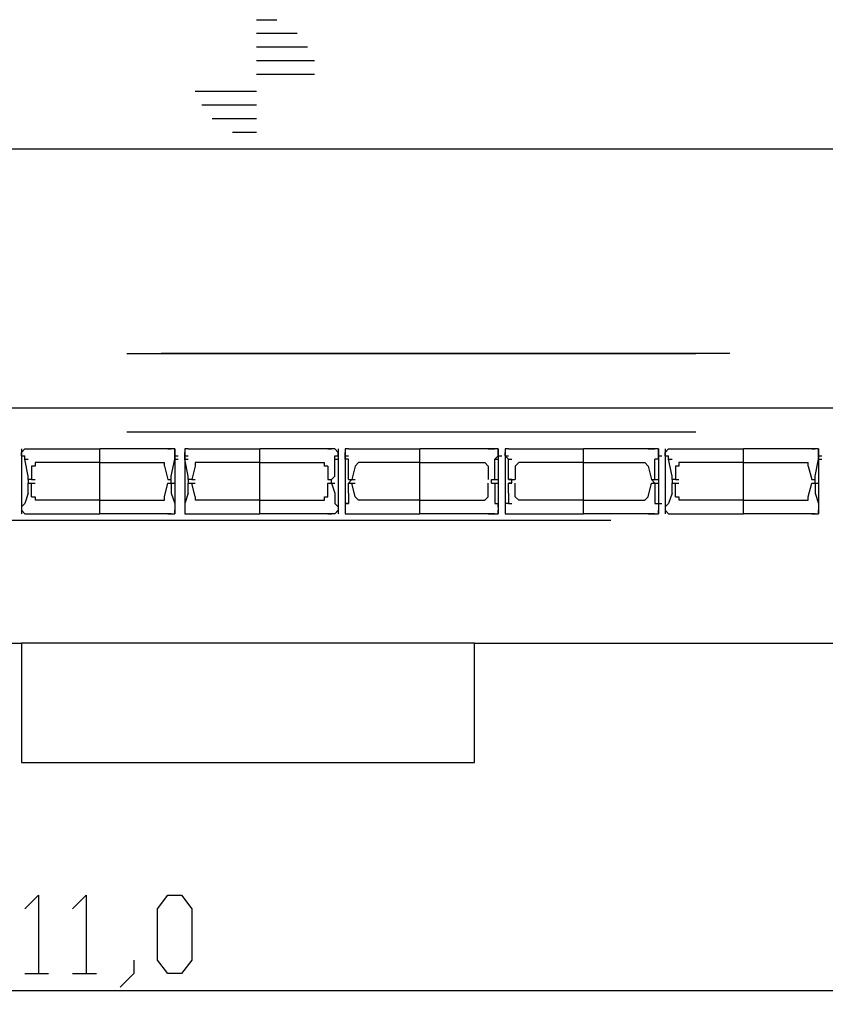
# Model space of a CAD drawing. Header units: millimetres. Extents: x 46 to 491, y -41 to 547.
# Tile 56 of 140: x 141 to 151, y 152 to 164. Entities that reach past the tile are written whole.
import ezdxf

# ---------------------------------------------------------------- set-up
doc = ezdxf.new("R2010")
doc.units = ezdxf.units.MM
doc.header["$LTSCALE"] = 10
doc.layers.add('xref', color=252, linetype='Continuous')

# ---------------------------------------------------------------- blocks, each defined once
blk = doc.blocks.new('stacja')
at = {"color": 9, "lineweight": 25}
for points in [[(131.445, 111.717666), (47.074667, 111.717666), (46.99, 111.844666), (46.863, 111.887), (46.778334, 111.844666), (46.693667, 111.717666), (46.778334, 111.590666), (46.863, 111.548333), (46.99, 111.590666), (47.074667, 111.717666)], [(131.614334, 108.500333), (41.529, 108.500333)], [(86.741, 107.992333), (86.698667, 107.95)], [(86.783334, 107.653666), (86.741, 107.865333), (86.741, 107.907666)], [(86.825667, 107.188), (87.672334, 107.188), (87.672334, 107.992333)], [(86.825667, 107.992333), (86.868, 107.992333)], [(88.519, 107.188), (87.672334, 107.188), (87.672334, 107.992333)], [(88.519, 107.992333), (88.561334, 107.992333)], [(88.603667, 107.95), (88.603667, 107.992333), (88.561334, 107.992333)], [(88.561334, 107.653666), (88.603667, 107.865333), (88.603667, 107.95)], [(88.773, 107.992333), (88.730667, 107.992333), (88.730667, 107.95)], [(88.773, 107.653666), (88.730667, 107.865333), (88.730667, 107.95)], [(88.815334, 107.188), (89.662, 107.188), (89.662, 107.992333)], [(88.815334, 107.992333), (88.857667, 107.992333)], [(90.508667, 107.188), (89.662, 107.188), (89.662, 107.992333)], [(90.508667, 107.992333), (90.551, 107.992333)], [(90.635667, 107.95), (90.593334, 107.992333)], [(90.593334, 107.653666), (90.593334, 107.907666)], [(90.762667, 107.992333), (90.720334, 107.992333), (90.720334, 107.95)], [(90.720334, 107.865333), (90.720334, 107.95)], [(90.847334, 107.188), (91.651667, 107.188), (91.651667, 107.992333)], [(92.498334, 107.188), (91.651667, 107.188), (91.651667, 107.992333)], [(92.625334, 107.95), (92.625334, 107.992333), (92.583, 107.992333)], [(92.583, 107.653666), (92.583, 107.865333), (92.625334, 107.907666), (92.625334, 107.95)], [(92.752334, 107.992333), (92.71, 107.992333), (92.71, 107.95)], [(92.752334, 107.653666), (92.752334, 107.865333), (92.71, 107.907666), (92.71, 107.95)], [(92.837, 107.188), (93.683667, 107.188), (93.683667, 107.992333)], [(94.488, 107.188), (93.683667, 107.188), (93.683667, 107.992333)], [(94.615, 107.95), (94.615, 107.992333), (94.572667, 107.992333)], [(94.615, 107.865333), (94.615, 107.95)], [(94.742, 107.992333), (94.699667, 107.95)], [(94.784334, 107.653666), (94.742, 107.865333), (94.742, 107.907666)], [(94.826667, 107.188), (95.673334, 107.188), (95.673334, 107.992333)], [(94.826667, 107.992333), (94.869, 107.992333)], [(96.52, 107.188), (95.673334, 107.188), (95.673334, 107.992333)], [(96.52, 107.992333), (96.562334, 107.992333)], [(96.604667, 107.95), (96.604667, 107.992333), (96.562334, 107.992333)], [(96.562334, 107.653666), (96.604667, 107.865333), (96.604667, 107.95)], [(86.868, 107.823), (86.868, 107.780666), (86.825667, 107.780666)], [(88.476667, 107.780666), (88.476667, 107.823)], [(88.857667, 107.823), (88.857667, 107.780666)], [(90.508667, 107.780666), (90.466334, 107.780666), (90.466334, 107.823)], [(90.889667, 107.823), (90.847334, 107.780666)], [(92.498334, 107.780666), (92.456, 107.823)], [(92.879334, 107.823), (92.837, 107.780666)], [(94.488, 107.780666), (94.445667, 107.823)], [(94.869, 107.823), (94.869, 107.780666), (94.826667, 107.780666)], [(96.477667, 107.780666), (96.477667, 107.823)], [(86.825667, 107.780666), (86.825667, 107.611333)], [(88.476667, 107.780666), (88.519, 107.611333)], [(88.857667, 107.780666), (88.815334, 107.611333)], [(90.508667, 107.780666), (90.508667, 107.611333)], [(94.826667, 107.780666), (94.826667, 107.611333)], [(96.477667, 107.780666), (96.52, 107.611333)], [(86.783334, 107.611333), (86.783334, 107.653666)], [(86.825667, 107.611333), (86.783334, 107.611333)], [(86.783334, 107.611333), (86.783334, 107.569)], [(86.783334, 107.442), (86.783334, 107.569)], [(86.825667, 107.611333), (86.868, 107.611333)], [(88.519, 107.611333), (88.561334, 107.611333)], [(88.519, 107.611333), (88.561334, 107.611333)], [(88.519, 107.569), (88.561334, 107.569)], [(88.561334, 107.611333), (88.561334, 107.653666)], [(88.561334, 107.569), (88.561334, 107.611333)], [(88.561334, 107.569), (88.561334, 107.442)], [(88.773, 107.611333), (88.773, 107.653666)], [(88.815334, 107.611333), (88.773, 107.611333)], [(88.773, 107.611333), (88.773, 107.569)], [(88.773, 107.442), (88.773, 107.569)], [(88.815334, 107.611333), (88.857667, 107.611333)], [(88.815334, 107.569), (88.857667, 107.569)], [(90.508667, 107.611333), (90.551, 107.611333)], [(90.508667, 107.611333), (90.551, 107.611333)], [(90.508667, 107.569), (90.551, 107.569)], [(90.551, 107.611333), (90.593334, 107.653666)], [(90.551, 107.569), (90.551, 107.611333)], [(90.551, 107.569), (90.593334, 107.442)], [(90.762667, 107.611333), (90.762667, 107.653666)], [(90.805, 107.611333), (90.762667, 107.569)], [(90.762667, 107.611333), (90.805, 107.611333)], [(90.762667, 107.442), (90.762667, 107.569)], [(90.805, 107.611333), (90.847334, 107.611333)], [(90.805, 107.569), (90.847334, 107.569)], [(92.540667, 107.569), (92.540667, 107.611333), (92.583, 107.611333), (92.583, 107.653666)], [(92.540667, 107.569), (92.583, 107.569)], [(92.794667, 107.611333), (92.752334, 107.611333)], [(92.794667, 107.569), (92.752334, 107.569)], [(92.794667, 107.569), (92.794667, 107.611333)], [(94.572667, 107.569), (94.530334, 107.611333), (94.572667, 107.611333), (94.572667, 107.653666)], [(94.572667, 107.569), (94.572667, 107.442)], [(94.784334, 107.611333), (94.784334, 107.653666)], [(94.826667, 107.611333), (94.784334, 107.611333)], [(94.784334, 107.611333), (94.784334, 107.569)], [(94.784334, 107.442), (94.784334, 107.569)], [(94.826667, 107.611333), (94.869, 107.611333)], [(96.52, 107.611333), (96.562334, 107.611333)], [(96.52, 107.611333), (96.562334, 107.611333)], [(96.52, 107.569), (96.562334, 107.569)], [(96.562334, 107.611333), (96.562334, 107.653666)], [(96.562334, 107.569), (96.562334, 107.611333)], [(96.562334, 107.569), (96.562334, 107.442)], [(86.783334, 107.442), (86.741, 107.315)], [(88.561334, 107.442), (88.603667, 107.315)], [(88.773, 107.442), (88.730667, 107.315)], [(90.593334, 107.442), (90.593334, 107.315)], [(92.583, 107.442), (92.583, 107.315), (92.625334, 107.315)], [(92.752334, 107.442), (92.752334, 107.315), (92.71, 107.315)], [(94.784334, 107.442), (94.742, 107.315)], [(96.562334, 107.442), (96.604667, 107.315)], [(86.741, 107.315), (86.698667, 107.272666)], [(86.825667, 107.399666), (86.868, 107.399666), (86.868, 107.357333)], [(88.476667, 107.357333), (88.476667, 107.399666)], [(88.603667, 107.315), (88.603667, 107.272666)], [(88.730667, 107.315), (88.730667, 107.272666)], [(88.857667, 107.399666), (88.857667, 107.357333)], [(90.466334, 107.357333), (90.466334, 107.399666), (90.508667, 107.399666)], [(90.593334, 107.315), (90.635667, 107.272666)], [(90.762667, 107.315), (90.720334, 107.315), (90.720334, 107.272666)], [(90.847334, 107.399666), (90.889667, 107.357333)], [(92.456, 107.357333), (92.498334, 107.399666)], [(92.837, 107.399666), (92.879334, 107.357333)], [(94.445667, 107.357333), (94.488, 107.399666)], [(94.572667, 107.315), (94.615, 107.315), (94.615, 107.272666)], [(94.742, 107.315), (94.699667, 107.272666)], [(94.826667, 107.399666), (94.869, 107.399666), (94.869, 107.357333)], [(96.477667, 107.357333), (96.477667, 107.399666)], [(96.604667, 107.315), (96.604667, 107.272666)], [(86.698667, 107.230333), (86.741, 107.188)], [(86.825667, 107.188), (86.868, 107.188)], [(88.519, 107.188), (88.561334, 107.188)], [(88.561334, 107.188), (88.603667, 107.188), (88.603667, 107.230333)], [(88.730667, 107.230333), (88.730667, 107.188), (88.773, 107.188)], [(88.815334, 107.188), (88.857667, 107.188)], [(90.508667, 107.188), (90.551, 107.188)], [(90.593334, 107.188), (90.635667, 107.230333)], [(90.720334, 107.230333), (90.720334, 107.188), (90.762667, 107.188)], [(92.583, 107.188), (92.625334, 107.188), (92.625334, 107.230333)], [(92.71, 107.230333), (92.71, 107.188), (92.752334, 107.188)], [(94.572667, 107.188), (94.615, 107.188), (94.615, 107.230333)], [(94.699667, 107.230333), (94.742, 107.188)], [(94.826667, 107.188), (94.869, 107.188)], [(96.52, 107.188), (96.562334, 107.188)], [(96.562334, 107.188), (96.604667, 107.188), (96.604667, 107.230333)], [(86.741, 102.277333), (86.910334, 102.446666), (86.910334, 101.473)], [(87.333667, 102.277333), (87.503, 102.446666), (87.503, 101.473)], [(88.095667, 101.642333), (88.095667, 101.473), (87.926334, 101.303666)], [(147.066, 101.261333), (26.289, 101.261333), (26.246667, 101.388333), (26.119667, 101.430666), (25.992667, 101.388333), (25.950334, 101.261333), (25.992667, 101.134333), (26.119667, 101.092), (26.246667, 101.134333), (26.289, 101.261333)], [(86.741, 101.473), (87.037334, 101.473)], [(87.333667, 101.473), (87.63, 101.473)]]:
    blk.add_lwpolyline(points, dxfattribs=at)
for points in [[(86.698667, 105.579333), (86.698667, 104.097666), (92.329, 104.097666), (92.329, 105.579333)], [(88.519, 101.473), (88.392, 101.642333), (88.392, 102.277333), (88.519, 102.446666), (88.688334, 102.446666), (88.815334, 102.277333), (88.815334, 101.642333), (88.688334, 101.473)]]:
    blk.add_lwpolyline(points, close=True, dxfattribs=at)
for points in [[(89.619667, 113.326333), (89.619667, 113.326333), (89.873667, 113.326333), (89.873667, 113.326333)], [(89.619667, 113.157), (89.619667, 113.157), (90.127667, 113.157), (90.127667, 113.157)], [(89.619667, 112.987666), (89.619667, 112.987666), (90.254667, 112.987666), (90.254667, 112.987666)], [(89.619667, 112.818333), (89.619667, 112.818333), (90.339334, 112.818333), (90.339334, 112.818333)], [(89.619667, 112.649), (89.619667, 112.649), (90.339334, 112.649), (90.339334, 112.649)], [(88.857667, 112.437333), (88.857667, 112.437333), (89.619667, 112.437333), (89.619667, 112.437333)], [(88.942334, 112.268), (88.942334, 112.268), (89.619667, 112.268), (89.619667, 112.268)], [(89.069334, 112.098666), (89.069334, 112.098666), (89.619667, 112.098666), (89.619667, 112.098666)], [(89.323334, 111.929333), (89.323334, 111.929333), (89.619667, 111.929333), (89.619667, 111.929333)], [(88.011, 109.177666), (88.011, 109.177666), (95.080667, 109.177666), (95.080667, 109.177666)], [(95.504, 109.177666), (95.504, 109.177666), (88.434334, 109.177666), (88.434334, 109.177666)], [(88.011, 108.204), (88.011, 108.204), (95.080667, 108.204), (95.080667, 108.204)], [(86.698667, 107.992333), (86.698667, 107.992333), (86.698667, 107.188), (86.698667, 107.188)], [(86.698667, 107.907666), (86.698667, 107.907666), (86.698667, 107.95), (86.698667, 107.95)], [(86.698667, 107.907666), (86.698667, 107.907666), (86.741, 107.907666), (86.741, 107.907666)], [(86.741, 107.992333), (86.741, 107.992333), (86.825667, 107.992333), (86.825667, 107.992333)], [(86.825667, 107.992333), (86.825667, 107.992333), (87.672334, 107.992333), (87.672334, 107.992333)], [(86.825667, 107.992333), (86.825667, 107.992333), (87.672334, 107.992333), (87.672334, 107.992333)], [(88.519, 107.992333), (88.519, 107.992333), (87.672334, 107.992333), (87.672334, 107.992333)], [(88.519, 107.992333), (88.519, 107.992333), (87.672334, 107.992333), (87.672334, 107.992333)], [(88.561334, 107.992333), (88.561334, 107.992333), (88.519, 107.992333), (88.519, 107.992333)], [(88.603667, 107.992333), (88.603667, 107.992333), (88.603667, 107.188), (88.603667, 107.188)], [(88.603667, 107.907666), (88.603667, 107.907666), (88.646, 107.907666), (88.646, 107.907666)], [(88.730667, 107.992333), (88.730667, 107.992333), (88.730667, 107.188), (88.730667, 107.188)], [(88.730667, 107.907666), (88.730667, 107.907666), (88.773, 107.907666), (88.773, 107.907666)], [(88.773, 107.992333), (88.773, 107.992333), (88.815334, 107.992333), (88.815334, 107.992333)], [(88.815334, 107.992333), (88.815334, 107.992333), (89.662, 107.992333), (89.662, 107.992333)], [(88.815334, 107.992333), (88.815334, 107.992333), (89.662, 107.992333), (89.662, 107.992333)], [(90.508667, 107.992333), (90.508667, 107.992333), (89.662, 107.992333), (89.662, 107.992333)], [(90.508667, 107.992333), (90.508667, 107.992333), (89.662, 107.992333), (89.662, 107.992333)], [(90.593334, 107.992333), (90.593334, 107.992333), (90.508667, 107.992333), (90.508667, 107.992333)], [(90.593334, 107.907666), (90.593334, 107.907666), (90.635667, 107.907666), (90.635667, 107.907666)], [(90.635667, 107.992333), (90.635667, 107.992333), (90.635667, 107.188), (90.635667, 107.188)], [(90.635667, 107.907666), (90.635667, 107.907666), (90.635667, 107.95), (90.635667, 107.95)], [(90.720334, 107.992333), (90.720334, 107.992333), (90.720334, 107.188), (90.720334, 107.188)], [(90.720334, 107.907666), (90.720334, 107.907666), (90.762667, 107.907666), (90.762667, 107.907666)], [(90.762667, 107.992333), (90.762667, 107.992333), (90.805, 107.992333), (90.805, 107.992333)], [(90.805, 107.992333), (90.805, 107.992333), (91.651667, 107.992333), (91.651667, 107.992333)], [(90.805, 107.992333), (90.805, 107.992333), (90.847334, 107.992333), (90.847334, 107.992333)], [(90.847334, 107.992333), (90.847334, 107.992333), (91.651667, 107.992333), (91.651667, 107.992333)], [(90.847334, 107.992333), (90.847334, 107.992333), (90.889667, 107.992333), (90.889667, 107.992333)], [(92.540667, 107.992333), (92.540667, 107.992333), (91.651667, 107.992333), (91.651667, 107.992333)], [(92.498334, 107.992333), (92.498334, 107.992333), (91.651667, 107.992333), (91.651667, 107.992333)], [(92.498334, 107.992333), (92.498334, 107.992333), (92.540667, 107.992333), (92.540667, 107.992333)], [(92.583, 107.992333), (92.583, 107.992333), (92.540667, 107.992333), (92.540667, 107.992333)], [(92.540667, 107.992333), (92.540667, 107.992333), (92.583, 107.992333), (92.583, 107.992333)], [(92.625334, 107.992333), (92.625334, 107.992333), (92.625334, 107.188), (92.625334, 107.188)], [(92.625334, 107.907666), (92.625334, 107.907666), (92.667667, 107.907666), (92.667667, 107.907666)], [(92.71, 107.992333), (92.71, 107.992333), (92.71, 107.188), (92.71, 107.188)], [(92.71, 107.907666), (92.71, 107.907666), (92.752334, 107.907666), (92.752334, 107.907666)], [(92.752334, 107.992333), (92.752334, 107.992333), (92.794667, 107.992333), (92.794667, 107.992333)], [(92.794667, 107.992333), (92.794667, 107.992333), (93.683667, 107.992333), (93.683667, 107.992333)], [(92.794667, 107.992333), (92.794667, 107.992333), (92.837, 107.992333), (92.837, 107.992333)], [(92.837, 107.992333), (92.837, 107.992333), (93.683667, 107.992333), (93.683667, 107.992333)], [(92.837, 107.992333), (92.837, 107.992333), (92.879334, 107.992333), (92.879334, 107.992333)], [(94.530334, 107.992333), (94.530334, 107.992333), (93.683667, 107.992333), (93.683667, 107.992333)], [(94.488, 107.992333), (94.488, 107.992333), (93.683667, 107.992333), (93.683667, 107.992333)], [(94.488, 107.992333), (94.488, 107.992333), (94.530334, 107.992333), (94.530334, 107.992333)], [(94.572667, 107.992333), (94.572667, 107.992333), (94.530334, 107.992333), (94.530334, 107.992333)], [(94.530334, 107.992333), (94.530334, 107.992333), (94.572667, 107.992333), (94.572667, 107.992333)], [(94.615, 107.992333), (94.615, 107.992333), (94.615, 107.188), (94.615, 107.188)], [(94.615, 107.907666), (94.615, 107.907666), (94.657334, 107.907666), (94.657334, 107.907666)], [(94.699667, 107.992333), (94.699667, 107.992333), (94.699667, 107.188), (94.699667, 107.188)], [(94.699667, 107.907666), (94.699667, 107.907666), (94.699667, 107.95), (94.699667, 107.95)], [(94.699667, 107.907666), (94.699667, 107.907666), (94.742, 107.907666), (94.742, 107.907666)], [(94.742, 107.992333), (94.742, 107.992333), (94.826667, 107.992333), (94.826667, 107.992333)], [(94.826667, 107.992333), (94.826667, 107.992333), (95.673334, 107.992333), (95.673334, 107.992333)], [(94.826667, 107.992333), (94.826667, 107.992333), (95.673334, 107.992333), (95.673334, 107.992333)], [(96.52, 107.992333), (96.52, 107.992333), (95.673334, 107.992333), (95.673334, 107.992333)], [(96.52, 107.992333), (96.52, 107.992333), (95.673334, 107.992333), (95.673334, 107.992333)], [(96.562334, 107.992333), (96.562334, 107.992333), (96.52, 107.992333), (96.52, 107.992333)], [(96.604667, 107.992333), (96.604667, 107.992333), (96.604667, 107.188), (96.604667, 107.188)], [(96.604667, 107.907666), (96.604667, 107.907666), (96.647, 107.907666), (96.647, 107.907666)], [(86.741, 107.865333), (86.741, 107.865333), (86.783334, 107.865333), (86.783334, 107.865333)], [(87.672334, 107.823), (87.672334, 107.823), (86.868, 107.823), (86.868, 107.823)], [(87.672334, 107.823), (87.672334, 107.823), (88.476667, 107.823), (88.476667, 107.823)], [(88.603667, 107.865333), (88.603667, 107.865333), (88.646, 107.865333), (88.646, 107.865333)], [(88.730667, 107.865333), (88.730667, 107.865333), (88.773, 107.865333), (88.773, 107.865333)], [(89.662, 107.823), (89.662, 107.823), (88.857667, 107.823), (88.857667, 107.823)], [(89.662, 107.823), (89.662, 107.823), (90.466334, 107.823), (90.466334, 107.823)], [(90.593334, 107.865333), (90.593334, 107.865333), (90.635667, 107.865333), (90.635667, 107.865333)], [(90.762667, 107.865333), (90.762667, 107.865333), (90.720334, 107.865333), (90.720334, 107.865333)], [(90.762667, 107.653666), (90.762667, 107.653666), (90.762667, 107.865333), (90.762667, 107.865333)], [(91.651667, 107.823), (91.651667, 107.823), (90.889667, 107.823), (90.889667, 107.823)], [(91.651667, 107.823), (91.651667, 107.823), (92.456, 107.823), (92.456, 107.823)], [(92.583, 107.865333), (92.583, 107.865333), (92.625334, 107.865333), (92.625334, 107.865333)], [(92.752334, 107.865333), (92.752334, 107.865333), (92.794667, 107.865333), (92.794667, 107.865333)], [(93.683667, 107.823), (93.683667, 107.823), (92.879334, 107.823), (92.879334, 107.823)], [(93.683667, 107.823), (93.683667, 107.823), (94.445667, 107.823), (94.445667, 107.823)], [(94.572667, 107.653666), (94.572667, 107.653666), (94.572667, 107.865333), (94.572667, 107.865333)], [(94.615, 107.865333), (94.615, 107.865333), (94.572667, 107.865333), (94.572667, 107.865333)], [(94.742, 107.865333), (94.742, 107.865333), (94.784334, 107.865333), (94.784334, 107.865333)], [(95.673334, 107.823), (95.673334, 107.823), (94.869, 107.823), (94.869, 107.823)], [(95.673334, 107.823), (95.673334, 107.823), (96.477667, 107.823), (96.477667, 107.823)], [(96.604667, 107.865333), (96.604667, 107.865333), (96.647, 107.865333), (96.647, 107.865333)], [(90.847334, 107.780666), (90.847334, 107.780666), (90.805, 107.611333), (90.805, 107.611333)], [(92.498334, 107.780666), (92.498334, 107.780666), (92.498334, 107.611333), (92.498334, 107.611333)], [(92.837, 107.780666), (92.837, 107.780666), (92.837, 107.611333), (92.837, 107.611333)], [(94.488, 107.780666), (94.488, 107.780666), (94.530334, 107.611333), (94.530334, 107.611333)], [(86.825667, 107.611333), (86.825667, 107.611333), (86.783334, 107.611333), (86.783334, 107.611333)], [(86.783334, 107.569), (86.783334, 107.569), (86.825667, 107.569), (86.825667, 107.569)], [(86.825667, 107.399666), (86.825667, 107.399666), (86.825667, 107.569), (86.825667, 107.569)], [(86.825667, 107.569), (86.825667, 107.569), (86.868, 107.569), (86.868, 107.569)], [(88.476667, 107.399666), (88.476667, 107.399666), (88.519, 107.569), (88.519, 107.569)], [(88.519, 107.611333), (88.519, 107.611333), (88.561334, 107.611333), (88.561334, 107.611333)], [(88.561334, 107.569), (88.561334, 107.569), (88.603667, 107.569), (88.603667, 107.569)], [(88.815334, 107.611333), (88.815334, 107.611333), (88.773, 107.611333), (88.773, 107.611333)], [(88.773, 107.569), (88.773, 107.569), (88.815334, 107.569), (88.815334, 107.569)], [(88.857667, 107.399666), (88.857667, 107.399666), (88.815334, 107.569), (88.815334, 107.569)], [(90.508667, 107.611333), (90.508667, 107.611333), (90.551, 107.611333), (90.551, 107.611333)], [(90.508667, 107.399666), (90.508667, 107.399666), (90.508667, 107.569), (90.508667, 107.569)], [(90.551, 107.569), (90.551, 107.569), (90.593334, 107.569), (90.593334, 107.569)], [(90.762667, 107.611333), (90.762667, 107.611333), (90.805, 107.611333), (90.805, 107.611333)], [(90.762667, 107.569), (90.762667, 107.569), (90.805, 107.569), (90.805, 107.569)], [(90.805, 107.611333), (90.805, 107.611333), (90.847334, 107.611333), (90.847334, 107.611333)], [(90.805, 107.611333), (90.805, 107.611333), (90.847334, 107.611333), (90.847334, 107.611333)], [(90.847334, 107.399666), (90.847334, 107.399666), (90.805, 107.569), (90.805, 107.569)], [(92.498334, 107.399666), (92.498334, 107.399666), (92.498334, 107.569), (92.498334, 107.569)], [(92.540667, 107.611333), (92.540667, 107.611333), (92.583, 107.611333), (92.583, 107.611333)], [(92.540667, 107.611333), (92.540667, 107.611333), (92.583, 107.611333), (92.583, 107.611333)], [(92.583, 107.611333), (92.583, 107.611333), (92.625334, 107.611333), (92.625334, 107.611333)], [(92.583, 107.569), (92.583, 107.569), (92.625334, 107.569), (92.625334, 107.569)], [(92.583, 107.569), (92.583, 107.569), (92.583, 107.442), (92.583, 107.442)], [(92.752334, 107.611333), (92.752334, 107.611333), (92.752334, 107.653666), (92.752334, 107.653666)], [(92.752334, 107.611333), (92.752334, 107.611333), (92.794667, 107.611333), (92.794667, 107.611333)], [(92.752334, 107.569), (92.752334, 107.569), (92.794667, 107.569), (92.794667, 107.569)], [(92.752334, 107.442), (92.752334, 107.442), (92.752334, 107.569), (92.752334, 107.569)], [(92.794667, 107.611333), (92.794667, 107.611333), (92.837, 107.611333), (92.837, 107.611333)], [(92.794667, 107.611333), (92.794667, 107.611333), (92.837, 107.611333), (92.837, 107.611333)], [(92.794667, 107.611333), (92.794667, 107.611333), (92.837, 107.611333), (92.837, 107.611333)], [(92.837, 107.399666), (92.837, 107.399666), (92.837, 107.569), (92.837, 107.569)], [(94.488, 107.399666), (94.488, 107.399666), (94.530334, 107.569), (94.530334, 107.569)], [(94.530334, 107.611333), (94.530334, 107.611333), (94.572667, 107.611333), (94.572667, 107.611333)], [(94.530334, 107.611333), (94.530334, 107.611333), (94.572667, 107.611333), (94.572667, 107.611333)], [(94.530334, 107.569), (94.530334, 107.569), (94.572667, 107.569), (94.572667, 107.569)], [(94.572667, 107.611333), (94.572667, 107.611333), (94.615, 107.611333), (94.615, 107.611333)], [(94.572667, 107.569), (94.572667, 107.569), (94.615, 107.569), (94.615, 107.569)], [(94.826667, 107.611333), (94.826667, 107.611333), (94.784334, 107.611333), (94.784334, 107.611333)], [(94.784334, 107.569), (94.784334, 107.569), (94.826667, 107.569), (94.826667, 107.569)], [(94.826667, 107.399666), (94.826667, 107.399666), (94.826667, 107.569), (94.826667, 107.569)], [(94.826667, 107.569), (94.826667, 107.569), (94.869, 107.569), (94.869, 107.569)], [(96.477667, 107.399666), (96.477667, 107.399666), (96.52, 107.569), (96.52, 107.569)], [(96.52, 107.611333), (96.52, 107.611333), (96.562334, 107.611333), (96.562334, 107.611333)], [(96.562334, 107.569), (96.562334, 107.569), (96.604667, 107.569), (96.604667, 107.569)], [(90.762667, 107.442), (90.762667, 107.442), (90.762667, 107.315), (90.762667, 107.315)], [(94.572667, 107.442), (94.572667, 107.442), (94.572667, 107.315), (94.572667, 107.315)], [(87.672334, 107.357333), (87.672334, 107.357333), (86.868, 107.357333), (86.868, 107.357333)], [(87.672334, 107.357333), (87.672334, 107.357333), (88.476667, 107.357333), (88.476667, 107.357333)], [(89.662, 107.357333), (89.662, 107.357333), (88.857667, 107.357333), (88.857667, 107.357333)], [(89.662, 107.357333), (89.662, 107.357333), (90.466334, 107.357333), (90.466334, 107.357333)], [(90.720334, 107.315), (90.720334, 107.315), (90.762667, 107.315), (90.762667, 107.315)], [(91.651667, 107.357333), (91.651667, 107.357333), (90.889667, 107.357333), (90.889667, 107.357333)], [(91.651667, 107.357333), (91.651667, 107.357333), (92.456, 107.357333), (92.456, 107.357333)], [(92.583, 107.315), (92.583, 107.315), (92.625334, 107.315), (92.625334, 107.315)], [(92.625334, 107.272666), (92.625334, 107.272666), (92.625334, 107.315), (92.625334, 107.315)], [(92.71, 107.315), (92.71, 107.315), (92.71, 107.272666), (92.71, 107.272666)], [(92.752334, 107.315), (92.752334, 107.315), (92.794667, 107.315), (92.794667, 107.315)], [(93.683667, 107.357333), (93.683667, 107.357333), (92.879334, 107.357333), (92.879334, 107.357333)], [(93.683667, 107.357333), (93.683667, 107.357333), (94.445667, 107.357333), (94.445667, 107.357333)], [(94.615, 107.315), (94.615, 107.315), (94.657334, 107.315), (94.657334, 107.315)], [(95.673334, 107.357333), (95.673334, 107.357333), (94.869, 107.357333), (94.869, 107.357333)], [(95.673334, 107.357333), (95.673334, 107.357333), (96.477667, 107.357333), (96.477667, 107.357333)], [(86.698667, 107.272666), (86.698667, 107.272666), (86.698667, 107.230333), (86.698667, 107.230333)], [(86.741, 107.188), (86.741, 107.188), (86.825667, 107.188), (86.825667, 107.188)], [(86.825667, 107.188), (86.825667, 107.188), (87.672334, 107.188), (87.672334, 107.188)], [(88.519, 107.188), (88.519, 107.188), (87.672334, 107.188), (87.672334, 107.188)], [(88.561334, 107.188), (88.561334, 107.188), (88.519, 107.188), (88.519, 107.188)], [(88.603667, 107.272666), (88.603667, 107.272666), (88.603667, 107.230333), (88.603667, 107.230333)], [(88.730667, 107.272666), (88.730667, 107.272666), (88.730667, 107.230333), (88.730667, 107.230333)], [(88.773, 107.188), (88.773, 107.188), (88.815334, 107.188), (88.815334, 107.188)], [(88.815334, 107.188), (88.815334, 107.188), (89.662, 107.188), (89.662, 107.188)], [(90.508667, 107.188), (90.508667, 107.188), (89.662, 107.188), (89.662, 107.188)], [(90.593334, 107.188), (90.593334, 107.188), (90.508667, 107.188), (90.508667, 107.188)], [(90.635667, 107.272666), (90.635667, 107.272666), (90.635667, 107.230333), (90.635667, 107.230333)], [(90.720334, 107.272666), (90.720334, 107.272666), (90.720334, 107.230333), (90.720334, 107.230333)], [(90.762667, 107.188), (90.762667, 107.188), (90.805, 107.188), (90.805, 107.188)], [(90.805, 107.188), (90.805, 107.188), (91.651667, 107.188), (91.651667, 107.188)], [(90.805, 107.188), (90.805, 107.188), (90.847334, 107.188), (90.847334, 107.188)], [(90.847334, 107.188), (90.847334, 107.188), (90.889667, 107.188), (90.889667, 107.188)], [(92.540667, 107.188), (92.540667, 107.188), (91.651667, 107.188), (91.651667, 107.188)], [(92.498334, 107.188), (92.498334, 107.188), (92.540667, 107.188), (92.540667, 107.188)], [(92.583, 107.188), (92.583, 107.188), (92.540667, 107.188), (92.540667, 107.188)], [(92.540667, 107.188), (92.540667, 107.188), (92.583, 107.188), (92.583, 107.188)], [(92.625334, 107.272666), (92.625334, 107.272666), (92.625334, 107.230333), (92.625334, 107.230333)], [(92.71, 107.272666), (92.71, 107.272666), (92.71, 107.230333), (92.71, 107.230333)], [(92.752334, 107.188), (92.752334, 107.188), (92.794667, 107.188), (92.794667, 107.188)], [(92.794667, 107.188), (92.794667, 107.188), (93.683667, 107.188), (93.683667, 107.188)], [(92.794667, 107.188), (92.794667, 107.188), (92.837, 107.188), (92.837, 107.188)], [(92.837, 107.188), (92.837, 107.188), (92.879334, 107.188), (92.879334, 107.188)], [(94.530334, 107.188), (94.530334, 107.188), (93.683667, 107.188), (93.683667, 107.188)], [(94.488, 107.188), (94.488, 107.188), (94.530334, 107.188), (94.530334, 107.188)], [(94.572667, 107.188), (94.572667, 107.188), (94.530334, 107.188), (94.530334, 107.188)], [(94.530334, 107.188), (94.530334, 107.188), (94.572667, 107.188), (94.572667, 107.188)], [(94.615, 107.272666), (94.615, 107.272666), (94.615, 107.230333), (94.615, 107.230333)], [(94.699667, 107.272666), (94.699667, 107.272666), (94.699667, 107.230333), (94.699667, 107.230333)], [(94.742, 107.188), (94.742, 107.188), (94.826667, 107.188), (94.826667, 107.188)], [(94.826667, 107.188), (94.826667, 107.188), (95.673334, 107.188), (95.673334, 107.188)], [(96.52, 107.188), (96.52, 107.188), (95.673334, 107.188), (95.673334, 107.188)], [(96.562334, 107.188), (96.562334, 107.188), (96.52, 107.188), (96.52, 107.188)], [(96.604667, 107.272666), (96.604667, 107.272666), (96.604667, 107.230333), (96.604667, 107.230333)], [(94.022334, 107.103333), (94.022334, 107.103333), (76.369334, 107.103333), (76.369334, 107.103333)], [(59.224334, 105.579333), (59.224334, 105.579333), (86.698667, 105.579333), (86.698667, 105.579333)], [(92.329, 105.579333), (92.329, 105.579333), (119.803334, 105.579333), (119.803334, 105.579333)]]:
    blk.add_open_spline(points, degree=3, dxfattribs=at)

msp = doc.modelspace()

# ---------------------------------------------------------------- block references
at = {"layer": 'xref'}
msp.add_blockref('stacja', (53.992334, 50.410128), dxfattribs=at)

doc.saveas('drawing.dxf')
